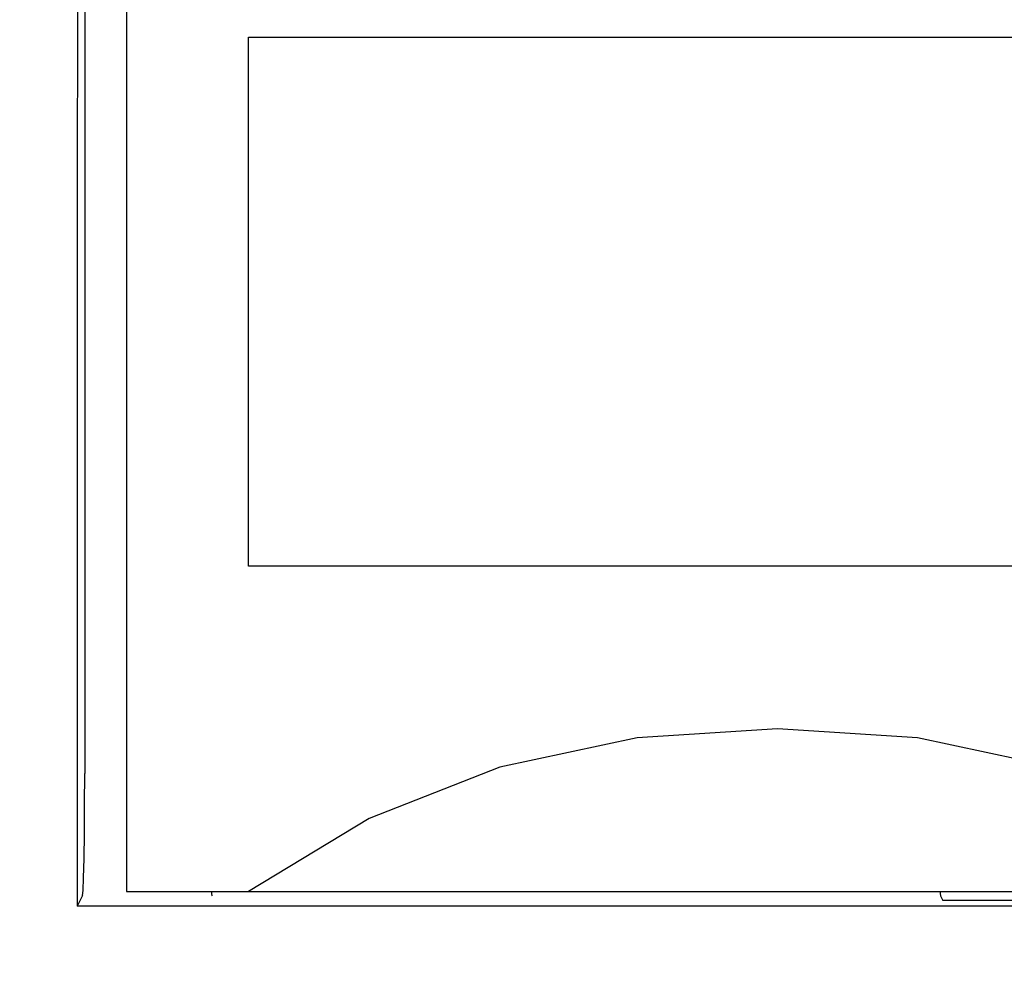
# Model space of a CAD drawing. Extents: x 97 to 1223, y 94 to 848.
# Tile 28 of 40: x 729 to 741, y 633 to 645. Entities that reach past the tile are written whole.
import ezdxf

# ---------------------------------------------------------------- set-up
doc = ezdxf.new("R2010")
doc.units = 0
doc.header["$LTSCALE"] = 69.3
doc.layers.get('0').update_dxf_attribs({"linetype": 'CONTINUOUS'})
for name, color, linetype in [('ALL_CURVE', 7, 'CONTINUOUS'), ('ALL_DIM', 7, 'CONTINUOUS'), ('ALL_FEATURES', 7, 'CONTINUOUS')]:
    doc.layers.add(name, color=color, linetype=linetype)
doc.dimstyles.get("Standard").update_dxf_attribs({"dimtxt": 2.5, "dimasz": 2.5, "dimexe": 1.25, "dimexo": 0.625, "dimtad": 1, "dimcen": 2.5, "dimazin": 3, "dimtfac": 1, "dimtmove": 0, "dimatfit": 3})

# ---------------------------------------------------------------- blocks, each defined once
blk = doc.blocks.new('_OPEN')
at = {"color": 0, "linetype": 'BYBLOCK'}
for p, q in [((0, 0), (-1, 0.25)), ((-1, -0.25), (0, 0)), ((-1, 0), (0, 0))]:
    blk.add_line(p, q, dxfattribs=at)
blk = doc.blocks.new('*D15')
at = {"layer": 'ALL_DIM', "color": 2, "linetype": 'CONTINUOUS'}
for p, q in [((657.3, 640.412), (657.3, 333.5)), ((772.7, 402.2), (772.7, 333.5)), ((657.3, 336.5), (715, 336.5)), ((772.7, 336.5), (715, 336.5))]:
    blk.add_line(p, q, dxfattribs=at)
at = {"layer": 'ALL_DIM', "color": 2, "linetype": 'CONTINUOUS', "xscale": 6, "yscale": 6, "zscale": 6, "rotation": 180}
blk.add_blockref('_OPEN', (657.3, 336.5), dxfattribs=at)
at = {"layer": 'ALL_DIM', "color": 2, "linetype": 'CONTINUOUS', "xscale": 6, "yscale": 6, "zscale": 6}
blk.add_blockref('_OPEN', (772.7, 336.5), dxfattribs=at)

msp = doc.modelspace()

# ---------------------------------------------------------------- linework, layer by layer
at = {"layer": 'ALL_CURVE', "color": 4, "linetype": 'CONTINUOUS'}
for p, q in [((731.5, 638.5), (731.5, 645)), ((731.5, 645), (749.5, 645)), ((749.5, 638.5), (731.5, 638.5))]:
    msp.add_line(p, q, dxfattribs=at)
at = {"layer": 'ALL_FEATURES', "color": 7, "linetype": 'CONTINUOUS'}
for p, q in [((730, 654), (730, 634.5)), ((729.486, 649.972), (729.486, 635.949)), ((729.461, 634.449), (729.395, 634.318)), ((730, 634.5), (770, 634.5)), ((731.04, 634.5), (731.051, 634.449)), ((731.052, 634.448), (731.051, 634.449)), ((740.005, 634.448), (740.035, 634.388)), ((758.977, 634.388), (740.035, 634.388)), ((765, 634.318), (729.395, 634.318))]:
    msp.add_line(p, q, dxfattribs=at)
for points in [[(729.413, 655), (729.409, 654.981), (729.406, 654.924), (729.403, 654.831), (729.4, 654.707), (729.398, 654.556), (729.397, 654.383), (729.396, 654.195), (729.395, 634.318)], [(744.5, 634.5), (743.019, 635.399), (741.411, 636.027), (739.724, 636.387), (738.002, 636.5), (736.279, 636.387), (734.591, 636.027), (732.981, 635.399), (731.5, 634.5)], [(729.461, 634.449), (729.467, 634.512), (729.473, 634.667), (729.479, 634.907), (729.483, 635.214), (729.485, 635.569), (729.486, 635.949)], [(731.052, 634.448), (731.048, 634.474), (731.047, 634.5)], [(740.002, 634.5), (740.003, 634.474), (740.005, 634.448)]]:
    msp.add_lwpolyline(points, dxfattribs=at)

# ---------------------------------------------------------------- dimensions: what is measured, and where the dimension line sits
at = {"layer": 'ALL_DIM', "color": 2, "linetype": 'CONTINUOUS'}
dim = msp.add_linear_dim(base=(657.3, 336.5), p1=(772.7, 402.2), p2=(657.3, 640.412), angle=180, dimstyle='Standard', dxfattribs=at)
dim.commit()
dim.dimension.update_dxf_attribs({"geometry": '*D15', "text_midpoint": (702.616, 338.9), "dimtype": 128})

doc.saveas('drawing.dxf')
